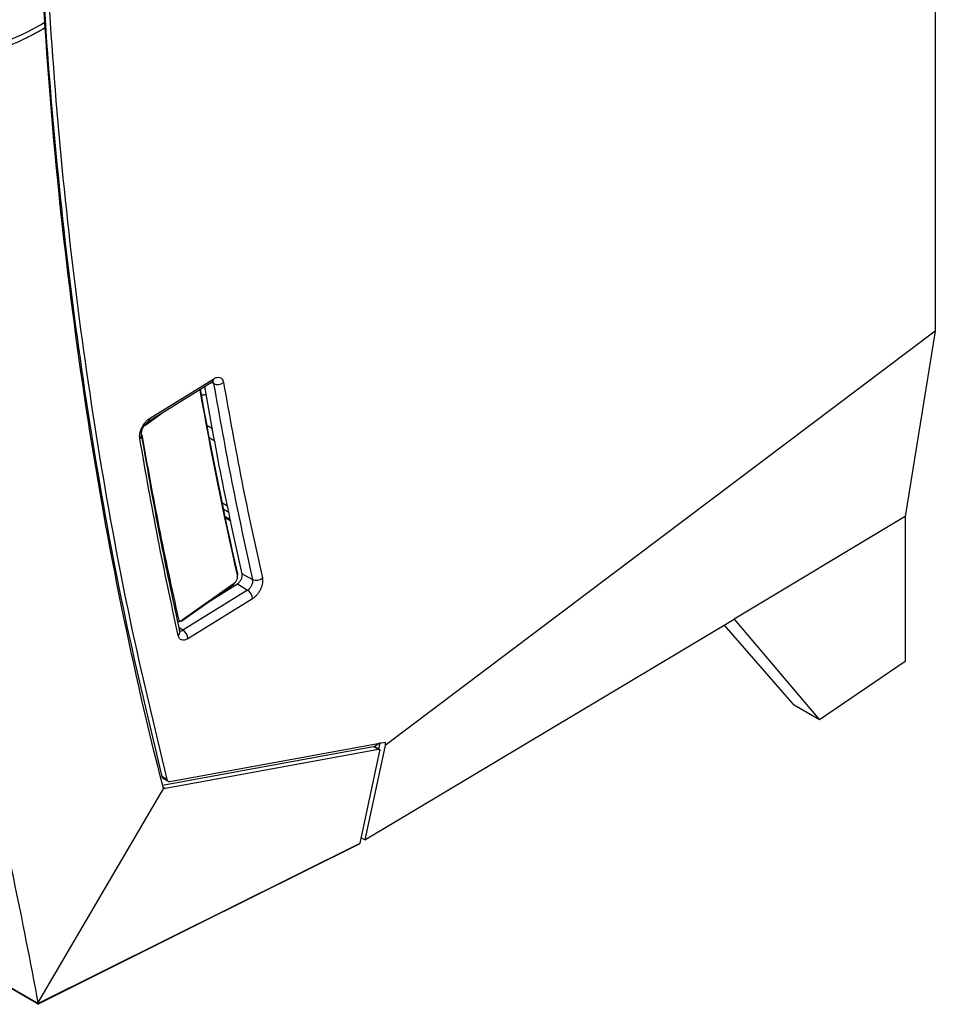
# Model space of a CAD drawing. Header units: millimetres. Extents: x -0.57 to 0.95, y -0.4 to 0.71.
# Tile 226 of 256: x 0.76 to 0.89, y 0.18 to 0.31. Entities that reach past the tile are written whole.
import ezdxf

# ---------------------------------------------------------------- set-up
doc = ezdxf.new("R2010")
doc.units = ezdxf.units.MM
doc.layers.add('FORMAT', color=7, linetype='Continuous')

msp = doc.modelspace()

# ---------------------------------------------------------------- linework, layer by layer
at = {"layer": 'FORMAT', "color": 7, "linetype": 'Continuous', "lineweight": 25}
for p, q in [((0.887884, 0.468197), (0.887884, 0.271036)), ((0.887884, 0.271036), (0.810341, 0.212648)), ((0.887884, 0.271036), (0.883642, 0.244906)), ((0.761415, 0.176256), (0.608308, 0.264643)), ((0.608364, 0.264551), (0.761477, 0.176161)), ((0.776962, 0.258301), (0.785982, 0.263886)), ((0.777165, 0.258756), (0.786186, 0.26434)), ((0.786177, 0.263649), (0.785867, 0.263814)), ((0.7765, 0.257766), (0.779219, 0.259699)), ((0.785231, 0.257802), (0.786022, 0.257346)), ((0.786354, 0.25555), (0.785552, 0.256013)), ((0.787344, 0.246907), (0.78815, 0.246442)), ((0.787541, 0.245991), (0.788344, 0.245528)), ((0.788567, 0.244479), (0.787767, 0.244941)), ((0.787809, 0.244748), (0.788608, 0.244287)), ((0.883642, 0.244906), (0.859519, 0.230468)), ((0.883642, 0.244906), (0.883642, 0.224493)), ((0.790192, 0.236833), (0.791658, 0.236056)), ((0.789071, 0.235497), (0.781724, 0.230286)), ((0.785773, 0.233092), (0.789529, 0.235417)), ((0.788367, 0.234932), (0.788563, 0.234819)), ((0.789529, 0.235417), (0.790972, 0.234525)), ((0.790972, 0.234525), (0.781857, 0.228883)), ((0.791674, 0.233335), (0.782559, 0.227693)), ((0.807501, 0.199333), (0.859519, 0.230468)), ((0.859519, 0.230468), (0.87158, 0.216247)), ((0.781857, 0.228883), (0.781334, 0.229206)), ((0.867981, 0.218325), (0.85813, 0.229637)), ((0.781421, 0.228761), (0.78143, 0.228755)), ((0.883642, 0.224493), (0.87158, 0.216247)), ((0.87158, 0.216247), (0.867981, 0.218325)), ((0.778988, 0.207042), (0.808952, 0.212542)), ((0.780023, 0.207563), (0.810341, 0.213128)), ((0.810341, 0.212648), (0.807501, 0.199333)), ((0.809435, 0.212093), (0.808727, 0.212501)), ((0.809566, 0.212071), (0.808799, 0.212514)), ((0.809533, 0.21298), (0.808952, 0.212542)), ((0.809616, 0.213066), (0.809404, 0.21207)), ((0.810341, 0.213128), (0.810341, 0.212648)), ((0.809435, 0.212093), (0.779389, 0.206578)), ((0.806821, 0.198885), (0.809605, 0.21188)), ((0.779597, 0.207858), (0.778889, 0.208266)), ((0.779056, 0.208013), (0.779782, 0.207594)), ((0.761416, 0.1763), (0.779173, 0.206619)), ((0.779069, 0.206762), (0.779389, 0.206578)), ((0.761416, 0.176258), (0.806821, 0.198885)), ((0.807501, 0.199333), (0.806981, 0.199633)), ((0.761416, 0.1763), (0.761416, 0.176258))]:
    msp.add_line(p, q, dxfattribs=at)
at = {"layer": 'FORMAT', "color": 7, "linetype": 'Continuous', "lineweight": 25, "flags": 128}
for points in [[(0.781685, 0.230192), (0.785243, 0.232716), (0.789031, 0.235403)], [(0.761416, 0.176198), (0.783691, 0.187299), (0.806753, 0.198792)]]:
    msp.add_lwpolyline(points, dxfattribs=at)
at = {"layer": 'FORMAT', "color": 7, "linetype": 'Continuous', "lineweight": 25}
for centre, radius, start, end in [((0.785677, 0.264295), 0.0005105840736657, 306.634308, 5.006061), ((0.786738, 0.264857), 0.0013314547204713, 245.106373, 308.785226), ((0.784204, 0.262838), 0.0001151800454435, 309.065532, 8.712669), ((0.77668, 0.258701), 0.0004886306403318, 304.998073, 6.441754), ((0.776267, 0.257758), 0.0002335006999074, 2.110037, 21.969502), ((0.775434, 0.256401), 0.0006017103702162, 304.970222, 6.18832), ((0.789479, 0.236746), 0.0001116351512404, 308.769973, 61.915843), ((0.792193, 0.237229), 0.0012894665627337, 245.485792, 311.365324), ((0.788964, 0.235487), 0.0001074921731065, 309.010625, 5.661572), ((0.790185, 0.233259), 0.0014909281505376, 2.939172, 58.154279), ((0.781627, 0.230289), 0.0001135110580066, 239.449333, 300.774193), ((0.781617, 0.230275), 0.0001074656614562, 309.003531, 5.640382), ((0.7808, 0.228653), 0.0006380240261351, 307.297166, 9.157261), ((0.78107, 0.227616), 0.0014909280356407, 2.939166, 58.154278)]:
    msp.add_arc(centre, radius, start, end, dxfattribs=at)
for points, knots in [([(0.7617435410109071, 0.3794479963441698), (0.7616458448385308, 0.3706130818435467), (0.7614503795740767, 0.3529366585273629), (0.7622839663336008, 0.3271109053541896), (0.7639448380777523, 0.3018356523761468), (0.7665075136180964, 0.277204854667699), (0.769964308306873, 0.2532929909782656), (0.7742333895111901, 0.2300752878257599), (0.7778092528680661, 0.2152619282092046), (0.7795965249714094, 0.2078579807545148)], [0, 0, 0, 0, 0.1426739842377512, 0.2854544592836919, 0.4284718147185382, 0.5715262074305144, 0.714544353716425, 0.8573248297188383, 1, 1, 1, 1]), ([(0.7609756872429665, 0.3519909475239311), (0.7611643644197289, 0.3438313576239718), (0.7615534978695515, 0.3270027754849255), (0.7632528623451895, 0.3022531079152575), (0.7657964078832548, 0.2776102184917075), (0.7692583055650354, 0.2537016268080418), (0.7735260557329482, 0.2304832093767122), (0.7771020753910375, 0.2156700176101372), (0.7788894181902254, 0.2082661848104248)], [0, 0, 0, 0, 0.1585265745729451, 0.3269499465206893, 0.4954160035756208, 0.6638384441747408, 0.8319819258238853, 1, 1, 1, 1]), ([(0.7387866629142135, 0.3077958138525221), (0.7410204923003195, 0.3079595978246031), (0.7432265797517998, 0.3082338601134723), (0.7475083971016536, 0.3089839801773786), (0.751659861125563, 0.3099356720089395), (0.7573921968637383, 0.3119462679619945), (0.7608132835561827, 0.3136506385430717), (0.762385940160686, 0.3145815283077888)], [0, 0, 0, 0, 0.25, 0.25, 0.5, 0.75, 1, 1, 1, 1]), ([(0.7624376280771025, 0.3137981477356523), (0.7622889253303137, 0.3137108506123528), (0.7619778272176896, 0.3135282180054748), (0.761480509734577, 0.3132480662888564), (0.7609326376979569, 0.3129497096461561), (0.7603314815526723, 0.3126351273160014), (0.7596752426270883, 0.3123058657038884), (0.7589617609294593, 0.3119637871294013), (0.7581889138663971, 0.3116108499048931), (0.7568380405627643, 0.3110254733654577), (0.754690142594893, 0.3101890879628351), (0.752005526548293, 0.3093248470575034), (0.749872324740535, 0.3087591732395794), (0.7482772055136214, 0.308380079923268), (0.7469546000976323, 0.3080972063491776), (0.7453519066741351, 0.3077969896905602), (0.7437756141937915, 0.3075429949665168), (0.7423570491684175, 0.307350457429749), (0.741115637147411, 0.3072080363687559), (0.7400117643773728, 0.307097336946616), (0.7392351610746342, 0.3070365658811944), (0.7388284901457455, 0.3070047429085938)], [0, 0, 0, 0, 0.0236664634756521, 0.0495121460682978, 0.0775302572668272, 0.1077146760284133, 0.1400600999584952, 0.1745621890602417, 0.2112177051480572, 0.2500246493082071, 0.3630607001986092, 0.4999788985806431, 0.5925912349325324, 0.624979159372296, 0.6923841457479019, 0.7499833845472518, 0.8129515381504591, 0.874987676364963, 0.9125470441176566, 0.9542049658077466, 1, 1, 1, 1]), ([(0.7624376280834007, 0.3137981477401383), (0.7624289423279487, 0.313928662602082), (0.762420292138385, 0.3140592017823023), (0.7624116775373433, 0.3141897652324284), (0.7624073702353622, 0.314255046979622), (0.7624030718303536, 0.3143203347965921), (0.7623987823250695, 0.3143856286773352), (0.7623944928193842, 0.3144509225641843), (0.7623902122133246, 0.3145162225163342), (0.7623859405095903, 0.3145815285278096)], [0, 0, 0, 0, 0.0005014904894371, 0.0005014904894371, 0.0005014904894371, 0.0007522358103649, 0.0007522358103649, 0.0007522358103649, 0.0010029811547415, 0.0010029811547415, 0.0010029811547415, 0.0010029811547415]), ([(0.7790456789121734, 0.2068158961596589), (0.7747847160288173, 0.2234439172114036), (0.771261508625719, 0.240718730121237), (0.7657182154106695, 0.276426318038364), (0.763698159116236, 0.2948589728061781), (0.7624376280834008, 0.3137981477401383)], [0, 0, 0, 0, 0.5, 0.5, 1, 1, 1, 1]), ([(0.7859609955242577, 0.2639795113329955), (0.7860089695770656, 0.2639502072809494), (0.7861141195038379, 0.2638859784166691), (0.7861550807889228, 0.2637324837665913), (0.7861773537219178, 0.2636490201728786)], [0, 0, 0, 0, 0.4562442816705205, 1, 1, 1, 1]), ([(0.7861858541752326, 0.2643397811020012), (0.7863488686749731, 0.264420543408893), (0.7866748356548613, 0.2645820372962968), (0.7871041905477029, 0.2645422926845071), (0.7874321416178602, 0.2642954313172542), (0.7875253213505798, 0.2639775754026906), (0.7875718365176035, 0.2638189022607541)], [0, 0, 0, 0, 0.25020246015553, 0.5003097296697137, 0.7505554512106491, 0.9999999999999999, 0.9999999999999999, 0.9999999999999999, 0.9999999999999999]), ([(0.7875718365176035, 0.2638189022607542), (0.7884031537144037, 0.2591553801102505), (0.7900657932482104, 0.2498283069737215), (0.7920521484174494, 0.2407837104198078), (0.7930453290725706, 0.2362613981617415)], [0, 0, 0, 0, 0.4999984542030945, 1, 1, 1, 1]), ([(0.7901924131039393, 0.2368332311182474), (0.7891966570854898, 0.2413607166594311), (0.787290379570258, 0.2500281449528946), (0.785694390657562, 0.2589663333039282), (0.7849320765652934, 0.2632356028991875)], [0, 0, 0, 0, 0.522356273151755, 1, 1, 1, 1]), ([(0.786177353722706, 0.2636490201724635), (0.787009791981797, 0.2589795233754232), (0.7886746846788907, 0.2496404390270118), (0.7906636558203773, 0.2405841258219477), (0.7916581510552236, 0.2360559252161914)], [0, 0, 0, 0, 0.4999951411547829, 1, 1, 1, 1]), ([(0.7844175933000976, 0.2620992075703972), (0.7845068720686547, 0.2620891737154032), (0.7847632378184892, 0.2620603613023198), (0.78498531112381, 0.2621239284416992), (0.7851300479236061, 0.2621653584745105)], [0, 0, 0, 0, 0.3482476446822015, 1, 1, 1, 1]), ([(0.7757787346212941, 0.255907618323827), (0.7757664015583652, 0.2560226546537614), (0.7757417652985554, 0.2562524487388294), (0.7757913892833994, 0.2566514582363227), (0.7759015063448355, 0.2570657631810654), (0.7760725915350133, 0.2574803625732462), (0.7762964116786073, 0.2578764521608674), (0.7765630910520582, 0.2582318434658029), (0.7768569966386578, 0.2585413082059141), (0.7770630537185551, 0.2586844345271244), (0.7771654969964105, 0.2587555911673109)], [0, 0, 0, 0, 0.1251738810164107, 0.250044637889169, 0.3748958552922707, 0.4996199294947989, 0.6237533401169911, 0.7496334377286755, 0.8755278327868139, 1, 1, 1, 1]), ([(0.7760320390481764, 0.2564657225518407), (0.7760247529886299, 0.2565363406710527), (0.7760101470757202, 0.2566779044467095), (0.7760426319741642, 0.2569277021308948), (0.7761148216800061, 0.2571905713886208), (0.7762272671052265, 0.257457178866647), (0.7763765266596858, 0.257714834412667), (0.7765546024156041, 0.257949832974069), (0.776752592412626, 0.258155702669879), (0.7768921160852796, 0.2582529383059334), (0.7769615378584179, 0.2583013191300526)], [0, 0, 0, 0, 0.1227706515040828, 0.2461107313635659, 0.3694112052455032, 0.4934158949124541, 0.6181067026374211, 0.7454897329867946, 0.873365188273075, 1, 1, 1, 1]), ([(0.7811865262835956, 0.2281456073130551), (0.7802052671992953, 0.2327032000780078), (0.7782427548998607, 0.2418183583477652), (0.7766000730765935, 0.251211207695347), (0.7757787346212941, 0.255907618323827)], [0, 0, 0, 0, 0.5000014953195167, 0.9999999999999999, 0.9999999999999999, 0.9999999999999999, 0.9999999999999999]), ([(0.7814373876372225, 0.2287124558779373), (0.7805482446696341, 0.2328287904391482), (0.778583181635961, 0.241926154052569), (0.776937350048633, 0.2513016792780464), (0.776036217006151, 0.2564350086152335)], [0, 0, 0, 0, 0.4524755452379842, 1, 1, 1, 1]), ([(0.7760473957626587, 0.2564544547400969), (0.7768330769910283, 0.2520921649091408), (0.7784152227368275, 0.243307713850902), (0.7802803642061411, 0.2347539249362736), (0.7812192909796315, 0.2304478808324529)], [0, 0, 0, 0, 0.4965921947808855, 1, 1, 1, 1]), ([(0.7890707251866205, 0.2354974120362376), (0.7890898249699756, 0.2355117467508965), (0.789127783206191, 0.2355402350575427), (0.7891836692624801, 0.2355928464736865), (0.789237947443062, 0.2356521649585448), (0.789307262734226, 0.235739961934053), (0.7893871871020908, 0.2358634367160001), (0.7894657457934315, 0.2360267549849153), (0.7895247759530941, 0.2361968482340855), (0.7895589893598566, 0.2363648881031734), (0.7895704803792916, 0.2365248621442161), (0.789555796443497, 0.236614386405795), (0.7895484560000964, 0.2366591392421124)], [0, 0, 0, 0, 0.0629778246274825, 0.1251599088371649, 0.1873398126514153, 0.2503106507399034, 0.3751190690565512, 0.4998245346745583, 0.6248086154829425, 0.7496698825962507, 0.8748609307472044, 1, 1, 1, 1]), ([(0.7895285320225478, 0.2354166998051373), (0.78957338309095, 0.2354479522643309), (0.7896654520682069, 0.2355121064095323), (0.7898041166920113, 0.235654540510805), (0.7899382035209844, 0.2358256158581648), (0.7900566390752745, 0.2360306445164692), (0.7901456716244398, 0.236249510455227), (0.7901996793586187, 0.236466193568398), (0.790218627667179, 0.2366672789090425), (0.7902011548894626, 0.2367778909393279), (0.7901924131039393, 0.2368332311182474)], [0, 0, 0, 0, 0.1094524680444, 0.2246808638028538, 0.3547160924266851, 0.4808619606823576, 0.6156984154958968, 0.749528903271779, 0.8746870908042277, 1, 1, 1, 1]), ([(0.7916581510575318, 0.2360559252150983), (0.7916669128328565, 0.2359969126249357), (0.7916844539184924, 0.2358787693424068), (0.7916663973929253, 0.2356690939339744), (0.7916143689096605, 0.2354475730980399), (0.7915312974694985, 0.2352252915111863), (0.7914191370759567, 0.2350105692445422), (0.7912818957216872, 0.2348157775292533), (0.7911294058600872, 0.2346456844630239), (0.7910232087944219, 0.2345646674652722), (0.790971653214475, 0.2345253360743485)], [0, 0, 0, 0, 0.1247893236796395, 0.2498283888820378, 0.3744146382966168, 0.4997086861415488, 0.6213831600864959, 0.7479846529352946, 0.8776538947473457, 1, 1, 1, 1]), ([(0.7930453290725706, 0.2362613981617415), (0.7930629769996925, 0.2361472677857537), (0.7930983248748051, 0.2359186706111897), (0.793061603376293, 0.2355143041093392), (0.7929584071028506, 0.2350891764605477), (0.792790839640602, 0.2346611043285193), (0.7925659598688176, 0.2342494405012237), (0.7922943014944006, 0.2338809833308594), (0.791992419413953, 0.2335599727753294), (0.7917803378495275, 0.2334103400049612), (0.7916739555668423, 0.2333352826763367)], [0, 0, 0, 0, 0.1248009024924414, 0.2499696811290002, 0.3747126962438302, 0.4994949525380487, 0.6235577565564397, 0.7495576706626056, 0.8743755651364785, 1, 1, 1, 1]), ([(0.7812192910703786, 0.2304478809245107), (0.7812246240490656, 0.2304273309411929), (0.7812352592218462, 0.2303863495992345), (0.7812589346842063, 0.2303335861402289), (0.7812927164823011, 0.2302807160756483), (0.7813402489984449, 0.2302338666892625), (0.7814042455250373, 0.2302018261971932), (0.7814766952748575, 0.2301903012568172), (0.7815557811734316, 0.2302008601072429), (0.7816391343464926, 0.2302306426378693), (0.781695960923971, 0.2302673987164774), (0.7817243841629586, 0.2302857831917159)], [0, 0, 0, 0, 0.083506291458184, 0.1665305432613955, 0.2501454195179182, 0.3750857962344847, 0.5000976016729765, 0.6249853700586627, 0.7500136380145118, 0.8749630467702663, 1, 1, 1, 1]), ([(0.7815692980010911, 0.2301914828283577), (0.7814907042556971, 0.2301497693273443), (0.7813463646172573, 0.2300731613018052), (0.7811876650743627, 0.230069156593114), (0.7811283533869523, 0.2301187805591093), (0.7811122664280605, 0.2301322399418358)], [0, 0, 0, 0, 0.4655798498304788, 0.8550505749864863, 1, 1, 1, 1]), ([(0.7825591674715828, 0.2276926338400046), (0.7824015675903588, 0.2276135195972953), (0.7820863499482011, 0.2274552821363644), (0.7816688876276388, 0.2274845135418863), (0.7813389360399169, 0.2277008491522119), (0.78123734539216, 0.2279973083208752), (0.7811865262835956, 0.2281456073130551)], [0, 0, 0, 0, 0.2499474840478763, 0.4999233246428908, 0.7498445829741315, 0.9999999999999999, 0.9999999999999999, 0.9999999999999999, 0.9999999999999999]), ([(0.7818568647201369, 0.2288826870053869), (0.781778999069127, 0.2288418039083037), (0.7816228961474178, 0.2287598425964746), (0.7814572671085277, 0.2287482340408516), (0.7813950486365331, 0.2287967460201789), (0.7813843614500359, 0.2288050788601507)], [0, 0, 0, 0, 0.4518437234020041, 0.9058439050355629, 0.9999999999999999, 0.9999999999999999, 0.9999999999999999, 0.9999999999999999]), ([(0.8094345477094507, 0.2120927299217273), (0.8094469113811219, 0.212094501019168), (0.809471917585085, 0.2120980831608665), (0.8095056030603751, 0.2120959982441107), (0.8095361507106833, 0.2120881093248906), (0.8095626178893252, 0.2120736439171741), (0.8095922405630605, 0.2120445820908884), (0.809617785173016, 0.2119870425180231), (0.8096092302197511, 0.2119175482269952), (0.8096045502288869, 0.2118795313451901)], [0, 0, 0, 0, 0.0958707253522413, 0.1939037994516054, 0.2941619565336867, 0.3967038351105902, 0.5015842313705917, 0.7273414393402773, 1, 1, 1, 1]), ([(0.7788894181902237, 0.2082661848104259), (0.7789050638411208, 0.20822088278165), (0.7789376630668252, 0.2081264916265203), (0.7790020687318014, 0.2080414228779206), (0.7790558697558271, 0.2080187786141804), (0.7790698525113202, 0.208012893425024)], [0, 0, 0, 0, 0.4058248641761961, 0.8455753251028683, 1, 1, 1, 1]), ([(0.7791730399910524, 0.2066194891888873), (0.7791578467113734, 0.2066324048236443), (0.7791276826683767, 0.2066580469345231), (0.77909200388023, 0.2067048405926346), (0.779063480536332, 0.2067569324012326), (0.7790516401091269, 0.2067961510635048), (0.7790456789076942, 0.2068158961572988)], [0, 0, 0, 0, 0.2519630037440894, 0.5002358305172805, 0.7483878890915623, 0.9999999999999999, 0.9999999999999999, 0.9999999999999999, 0.9999999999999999]), ([(0.7795965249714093, 0.2078579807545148), (0.7796140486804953, 0.2078064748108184), (0.7796491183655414, 0.2077033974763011), (0.7797482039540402, 0.2076052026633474), (0.7798719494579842, 0.2075490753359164), (0.7799726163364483, 0.2075582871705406), (0.7800229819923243, 0.2075628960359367)], [0, 0, 0, 0, 0.2498028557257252, 0.4999231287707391, 0.7498015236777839, 1, 1, 1, 1]), ([(0.8068205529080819, 0.1988849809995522), (0.8068135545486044, 0.1988622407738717), (0.8068003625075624, 0.1988193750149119), (0.8067674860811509, 0.1988019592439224), (0.8067520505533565, 0.19879378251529)], [0, 0, 0, 0, 0.5304986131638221, 1, 1, 1, 1]), ([(0.7614139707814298, 0.1762022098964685), (0.7614138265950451, 0.1762014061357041), (0.7614135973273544, 0.1762001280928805), (0.761414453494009, 0.1762247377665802), (0.7614151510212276, 0.1762459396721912), (0.7614154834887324, 0.1762560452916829)], [0, 0, 0, 0, 0.4700406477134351, 0.7474015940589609, 1, 1, 1, 1])]:
    msp.add_open_spline(points, degree=3, knots=knots, dxfattribs=at)
for points in [[(0.7623859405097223, 0.3145815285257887), (0.7622613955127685, 0.3164852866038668), (0.7621445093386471, 0.3183941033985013), (0.7620352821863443, 0.3203079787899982)], [(0.784260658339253, 0.2629282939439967), (0.7858247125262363, 0.2540781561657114), (0.7875825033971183, 0.2453795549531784), (0.7895311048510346, 0.2368446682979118)], [(0.7895484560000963, 0.2366591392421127), (0.7875994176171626, 0.2451959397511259), (0.7858412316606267, 0.2538964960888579), (0.7842768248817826, 0.2627486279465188)], [(0.7540787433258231, 0.2111229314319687), (0.7568000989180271, 0.1997459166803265), (0.7592469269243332, 0.1881336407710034), (0.7614163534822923, 0.1762997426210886)], [(0.7793886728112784, 0.2065775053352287), (0.7792970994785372, 0.206560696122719), (0.7792229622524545, 0.2065754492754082), (0.7791730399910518, 0.2066194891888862)], [(0.7614155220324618, 0.1762576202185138), (0.7614155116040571, 0.1762570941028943), (0.7614154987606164, 0.176256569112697), (0.7614154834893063, 0.1762560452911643)]]:
    msp.add_open_spline(points, degree=3, dxfattribs=at)

doc.saveas('drawing.dxf')
